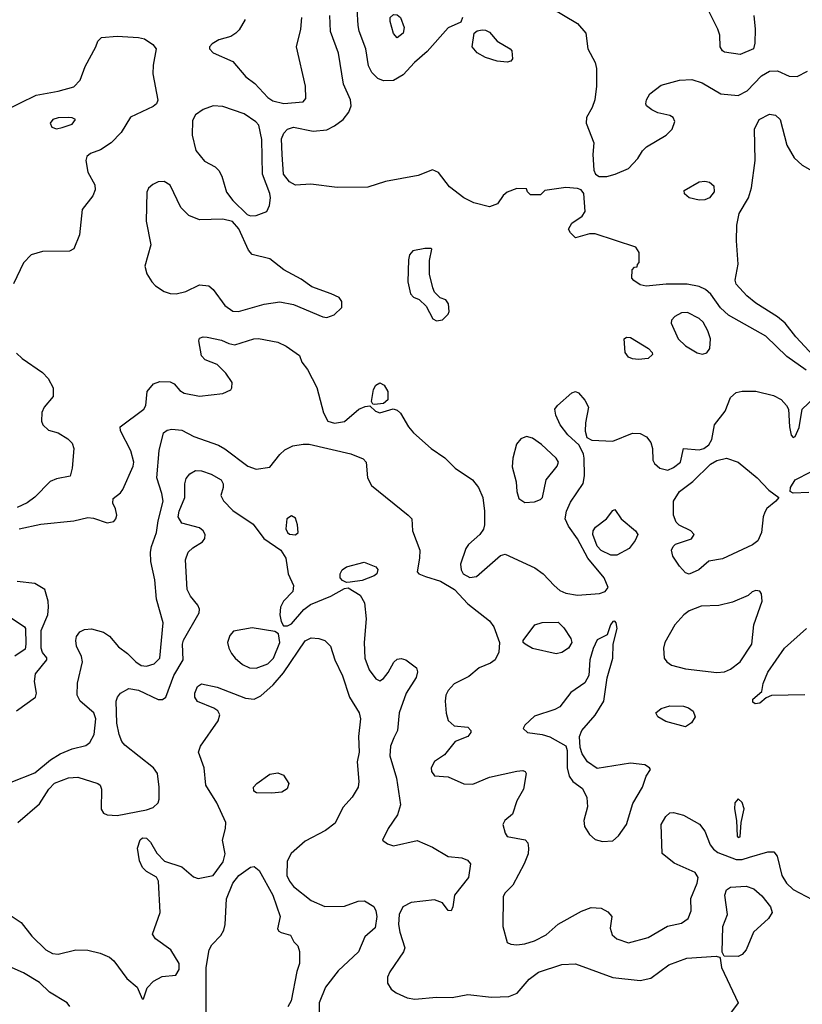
# Model space of a CAD drawing. Extents: x 1173079 to 1307053, y 522583 to 678478.
# Tile 200 of 256: x 1199448 to 1203442, y 610817 to 615844. Entities that reach past the tile are written whole.
import ezdxf

# ---------------------------------------------------------------- set-up
doc = ezdxf.new("R2010")
doc.units = 0

msp = doc.modelspace()

# ---------------------------------------------------------------- linework, layer by layer
at = {"layer": '0CON20XD'}
for points in [[(1201305, 615532.5), (1201275, 615544.4), (1201244.4, 615575), (1201228.1, 615608.1), (1201214, 615695), (1201180, 615785), (1201174.7, 615815), (1201164.5, 615985.5)], [(1201375, 615751.2), (1201355, 615773.3), (1201337.8, 615835), (1201338.6, 615855), (1201355, 615871.4), (1201375, 615868.9), (1201391.4, 615855), (1201410, 615805), (1201404, 615775), (1201375, 615751.2)], [(1202160.8, 615905), (1202293.8, 615823.8), (1202337.1, 615775), (1202347.3, 615695), (1202384.7, 615624.7), (1202392.1, 615595), (1202392.1, 615505), (1202382.5, 615435), (1202370, 615395), (1202341.1, 615345), (1202338.1, 615315), (1202378, 615215), (1202372.5, 615155), (1202378, 615075), (1202386.7, 615055), (1202405, 615043.8), (1202445, 615044)], [(1203194.3, 615865), (1203201.2, 615795), (1203200, 615725), (1203192.5, 615695), (1203125, 615666), (1203045, 615678.8), (1203033.8, 615685), (1203022, 615705), (1203020, 615765), (1203010.8, 615795), (1202961.1, 615895)], [(1200599.1, 615845), (1200567.7, 615792.3), (1200550.8, 615775), (1200525, 615758.1), (1200465, 615741.1), (1200429.5, 615720.5), (1200415.7, 615705), (1200415.7, 615695), (1200435.8, 615675), (1200535, 615630.6), (1200602.4, 615552.4), (1200648.1, 615518.1), (1200715, 615446), (1200739.1, 615429.1), (1200795.4, 615415.4)], [(1202265, 614806), (1202319.1, 614840.9), (1202334, 614865), (1202327, 614957), (1202313.8, 614975), (1202295, 614982.9), (1202235, 614986.7), (1202128.3, 614971.7), (1202105, 614950), (1202055, 614950), (1202040, 614965), (1202035, 614980), (1201985, 614982.5), (1201935, 614963.3), (1201915, 614946.2), (1201886.9, 614903.1), (1201845, 614888.6), (1201765, 614909.5), (1201714.1, 614934.1), (1201641.5, 614991.5), (1201584.7, 615064.7), (1201555, 615078.2), (1201481.8, 615048.2), (1201315, 615018.5), (1201225, 614988.2), (1201067.6, 614987.6), (1200934.2, 615004.2), (1200855, 615000), (1200825, 615015.5), (1200794.7, 615055), (1200786.7, 615155), (1200784.2, 615235), (1200795.7, 615264.3), (1200815, 615284.6), (1200845, 615294.6), (1200945, 615275.4), (1201015, 615282.1), (1201055, 615301.8), (1201098.6, 615335), (1201127.8, 615372.2), (1201140, 615405), (1201135.4, 615435), (1201100.8, 615515), (1201075, 615673.3), (1201033.4, 615783.4), (1201030.8, 615865)], [(1200795.4, 615415.4), (1200895, 615424.4), (1200907.7, 615442.3), (1200906.5, 615505), (1200859.7, 615705), (1200881.8, 615795), (1200887.1, 615855)], [(1201708.1, 615855), (1201698.9, 615831.1), (1201635, 615802.2), (1201527.8, 615682.2), (1201462.9, 615625), (1201405, 615562.9), (1201355, 615532.9), (1201305, 615532.5)], [(1201935, 615626.7), (1201885, 615633.1), (1201825, 615650.4), (1201783.1, 615675), (1201757.8, 615705), (1201766.7, 615775), (1201782.7, 615787.3), (1201807.3, 615792.7), (1201825, 615791.4), (1201845, 615780.6), (1201885.2, 615735.2), (1201951.2, 615695), (1201958.8, 615685), (1201962.5, 615645), (1201955, 615632.5), (1201935, 615626.7)], [(1199365, 615376.5), (1199532.1, 615457.9), (1199645, 615478.8), (1199725, 615500.8), (1199757.1, 615535), (1199782, 615605), (1199837.1, 615705), (1199846.2, 615735), (1199865, 615753.8), (1199945, 615760), (1200055, 615753.8), (1200085, 615745.5), (1200127.3, 615717.3), (1200144.4, 615695), (1200128.9, 615611.1), (1200128, 615568), (1200152.7, 615432.7), (1200145.7, 615415), (1200128.7, 615401.3), (1200013.8, 615346.2), (1199965, 615268), (1199914.5, 615215.5), (1199860.2, 615179.8), (1199809.8, 615160.2), (1199790.6, 615145), (1199785.6, 615125), (1199795.6, 615065), (1199831.5, 615001.5), (1199833.5, 614975), (1199820.5, 614945), (1199767.1, 614875), (1199752.5, 614745), (1199725, 614673.3), (1199701.7, 614661.7), (1199565, 614660.9), (1199505.9, 614644.1), (1199467.7, 614602.3), (1199415.7, 614495)], [(1202445, 615044), (1202487.5, 615055), (1202555, 615084.2), (1202602.5, 615135), (1202625.8, 615174.2), (1202645.8, 615194.2), (1202746.7, 615255), (1202777.5, 615285), (1202790.8, 615325), (1202782, 615345), (1202765, 615355.6), (1202705, 615369.2), (1202673, 615383), (1202646.7, 615405), (1202643.3, 615415), (1202646.2, 615435), (1202663.8, 615465), (1202720.9, 615509.1), (1202815.5, 615535.5), (1202878.2, 615538.2), (1202931.3, 615521.3), (1203025.6, 615465.6), (1203115, 615456.4), (1203159.9, 615480.1), (1203233.2, 615556.8), (1203275, 615582), (1203315, 615582.9), (1203375, 615555.5), (1203415, 615554.6), (1203467.9, 615582.1)], [(1200625, 614842.9), (1200655, 614844.4), (1200709.2, 614865), (1200722.5, 614895), (1200728, 614935), (1200725, 614956), (1200686.6, 615055), (1200683, 615233), (1200667.8, 615305), (1200652.9, 615322.9), (1200593.3, 615363.3), (1200485, 615401.2), (1200435, 615403.9), (1200384.8, 615385.2), (1200345, 615358.9), (1200329.8, 615330.2), (1200328, 615255), (1200346.6, 615176.6), (1200391.2, 615121.2), (1200445, 615092.5), (1200465, 615074.4), (1200480, 615045), (1200503.4, 614963.4), (1200535, 614920.8), (1200608.6, 614848.6), (1200625, 614842.9)], [(1199635, 615286.2), (1199665, 615294), (1199715, 615310), (1199732.5, 615335), (1199715, 615343.8), (1199695, 615344), (1199645, 615342.5), (1199617.5, 615335), (1199603.3, 615315), (1199612.5, 615295), (1199635, 615286.2)], [(1203609.3, 614009.3), (1203408.8, 614225), (1203354.5, 614295), (1203315, 614326.9), (1203205, 614396.5), (1203158.6, 614435), (1203103.9, 614493.9), (1203099.4, 614515), (1203113.7, 614596.3), (1203105.3, 614715), (1203107.3, 614795), (1203120, 614855), (1203167.3, 614935), (1203182.8, 614985), (1203201.4, 615125), (1203198, 615285), (1203222, 615335), (1203275, 615361.4), (1203305, 615357.1), (1203328.1, 615335), (1203363.6, 615203.6), (1203399.4, 615139.4), (1203441.1, 615101.1), (1203503.3, 615065)], [(1201015, 614324.4), (1201052.6, 614337.4), (1201092, 614375), (1201092.5, 614405), (1201077.5, 614425), (1201038, 614445), (1200939.6, 614479.6), (1200885, 614520), (1200796.7, 614566.7), (1200725, 614623.6), (1200635, 614645.6), (1200615, 614667.5), (1200566.2, 614776.2), (1200533.4, 614813.4), (1200485, 614825.3), (1200365, 614822), (1200310.9, 614845), (1200270, 614885), (1200215, 614998.8), (1200185, 615017.5), (1200155, 615015.8), (1200126.8, 615003.2), (1200105.7, 614984.3), (1200097, 614963), (1200092.5, 614815), (1200116.4, 614695), (1200085.8, 614585), (1200096.9, 614546.9), (1200121.4, 614505), (1200141.4, 614485), (1200185, 614457.1), (1200215, 614445.8), (1200245.9, 614444.1), (1200295, 614456.7), (1200365, 614490), (1200412.5, 614485), (1200435, 614466.7), (1200495.6, 614385), (1200535, 614356.5), (1200565, 614354.6), (1200695, 614391.5), (1200775, 614403.6), (1200845, 614389.1), (1200995, 614326.5), (1201015, 614324.4)], [(1202915, 614921.9), (1202864.4, 614934.4), (1202840, 614955), (1202838.3, 614971.7), (1202915, 615016), (1202945, 615020), (1202967.5, 615015), (1202990, 614995), (1202992, 614965), (1202968, 614935), (1202945, 614924.4), (1202915, 614921.9)], [(1203462, 614055), (1203362.9, 614125), (1203255, 614228.5), (1203064.7, 614334.7), (1203025, 614373.6), (1202975, 614443.2), (1202946.9, 614466.9), (1202915, 614482.4), (1202853.5, 614493.5), (1202746.6, 614493.4), (1202645, 614483.8), (1202615, 614490), (1202581.7, 614511.7), (1202572.5, 614525), (1202573, 614567), (1202585, 614580), (1202598.3, 614581.7), (1202600, 614595), (1202610, 614605), (1202610, 614655), (1202593, 614683), (1202385, 614751.1), (1202355, 614750.6), (1202285, 614730), (1202258, 614755), (1202249.2, 614775), (1202265, 614806)], [(1201575, 614306.2), (1201605, 614311.2), (1201635, 614340), (1201640, 614355), (1201637, 614393), (1201623, 614413), (1201593.9, 614423.9), (1201565, 614452.5), (1201556.7, 614475), (1201540, 614545), (1201540, 614615), (1201551.7, 614671.7), (1201546.7, 614676.7), (1201516.1, 614676.1), (1201455, 614664), (1201437, 614643), (1201432.5, 614617.5), (1201429.2, 614505), (1201442.5, 614445), (1201457, 614427), (1201486.1, 614416.1), (1201521.7, 614381.7), (1201556.1, 614316.1), (1201575, 614306.2)], [(1202933.1, 614136.9), (1202955, 614142.9), (1202969.5, 614165), (1202972.4, 614215), (1202960, 614255), (1202935, 614298.9), (1202915, 614318.9), (1202855, 614349.1), (1202825, 614348.2), (1202791.4, 614328.6), (1202775, 614310), (1202772.5, 614295), (1202807.5, 614215), (1202845, 614179.5), (1202905, 614143.5), (1202933.1, 614136.9)], [(1199445, 613243.8), (1199555, 613269.2), (1199725, 613285.4), (1199795, 613302.2), (1199825, 613299.4), (1199895, 613275.6), (1199928.3, 613281.7), (1199939.2, 613295), (1199944.2, 613315), (1199937.3, 613347.3), (1199923.3, 613375), (1199925, 613400), (1199961.7, 613428.3), (1199974.2, 613445.8), (1200026.2, 613563.8), (1200030, 613585), (1200015, 613642), (1199962, 613745), (1199961.2, 613765), (1200081.9, 613855), (1200091.9, 613875), (1200098.6, 613945), (1200130, 613985), (1200163.9, 613996.1), (1200215, 613995.6), (1200235.5, 613985.5), (1200265, 613950), (1200286.6, 613936.6), (1200365, 613922.5), (1200484.2, 613935.8), (1200525, 613953.8), (1200531.2, 613965), (1200531.7, 613991.7), (1200499.5, 614039.5), (1200455, 614083.3), (1200395, 614106.7), (1200375, 614127.5), (1200361.4, 614205), (1200365, 614218), (1200384.5, 614225.5), (1200405, 614222.5), (1200478.3, 614208.3), (1200515, 614190), (1200545, 614183.8), (1200642.5, 614215), (1200666.8, 614216.8), (1200765, 614197.5), (1200807, 614177), (1200875, 614130), (1200887.5, 614095), (1200917.4, 614057.4), (1200965, 613966), (1200997.6, 613837.6), (1201021.2, 613795), (1201055, 613784.4), (1201105, 613793.1), (1201178, 613855), (1201211.4, 613868.6), (1201235, 613872.5), (1201263.3, 613845), (1201285, 613836), (1201353.6, 613856.4), (1201375, 613851.2), (1201392, 613835), (1201431.5, 613765), (1201457.5, 613735), (1201547.8, 613655), (1201616.9, 613606.9), (1201670, 613555), (1201759.4, 613495), (1201790, 613455), (1201810.6, 613405), (1201820, 613335), (1201820, 613265), (1201815, 613242.5), (1201796.2, 613215), (1201738.8, 613165), (1201724.2, 613145), (1201698.2, 613065), (1201700, 613035), (1201711.2, 613015), (1201745, 612996.6), (1201779.1, 613000.9), (1201901.7, 613108.3), (1201925, 613114.4), (1202076.1, 613046.1), (1202119.5, 613015), (1202175.5, 612955), (1202205, 612930.4), (1202235, 612916), (1202295, 612905.2), (1202406.7, 612915), (1202436.2, 612925), (1202450.8, 612945), (1202430, 612995), (1202347, 613095), (1202295, 613193.8), (1202247.9, 613257.9), (1202231.6, 613295), (1202237.8, 613335), (1202259.4, 613380.6), (1202324.1, 613475.9), (1202330.9, 613515), (1202328.9, 613605), (1202325, 613626.2), (1202302.2, 613672.2), (1202244.5, 613725), (1202205.5, 613775), (1202184.4, 613825), (1202179.4, 613855), (1202191.9, 613875), (1202265, 613938.1), (1202285, 613945.8), (1202298.8, 613938.8), (1202331.9, 613901.9), (1202351.1, 613865), (1202335.3, 613785), (1202333.3, 613743.3), (1202341.7, 613711.7), (1202367.3, 613697.3), (1202475, 613692.9), (1202575, 613733.1), (1202615, 613732), (1202646.2, 613715), (1202668, 613685), (1202677.5, 613655), (1202679.2, 613595), (1202687.4, 613577.4), (1202715, 613554.4), (1202755, 613544.5), (1202785, 613557.3), (1202819.4, 613585), (1202835.9, 613654.1), (1202915, 613648), (1202939.4, 613655), (1202965, 613672.9), (1202979.6, 613700.4), (1202994, 613775), (1203048.2, 613845), (1203074.5, 613915.5), (1203105, 613940), (1203135, 613947.1), (1203205, 613946.9), (1203295, 613924.7), (1203333.1, 613905), (1203361.3, 613875), (1203371.3, 613855), (1203376.2, 613765), (1203385, 613723.3), (1203395, 613711.2), (1203405, 613716), (1203425, 613761.2), (1203440.9, 613855), (1203503.8, 613915)], [(1202605, 614109.5), (1202575, 614112.2), (1202555, 614121.4), (1202537.1, 614145), (1202533.3, 614215), (1202545, 614223.3), (1202565, 614222), (1202657.5, 614165), (1202675.7, 614145), (1202677.5, 614135), (1202655, 614114.5), (1202605, 614109.5)], [(1199431.2, 614141.2), (1199460, 614115), (1199565, 614043.3), (1199592.4, 614012.4), (1199618.6, 613965), (1199619.4, 613920.6), (1199573.3, 613865), (1199560.7, 613839.3), (1199560, 613795), (1199566.4, 613776.4), (1199595, 613748.8), (1199645, 613734), (1199693.4, 613703.4), (1199715, 613681.2), (1199724.4, 613655), (1199715.6, 613554.4), (1199705.9, 613514.1), (1199635, 613499.4), (1199603.3, 613486.7), (1199525, 613405.6), (1199486.7, 613376.7), (1199435, 613353.2)], [(1201259.3, 613879.3), (1201250.7, 613880.7), (1201243.9, 613893.9), (1201253.2, 613956.8), (1201265, 613978.1), (1201285, 613990), (1201307.4, 613977.4), (1201326.7, 613945), (1201326, 613904), (1201305, 613884), (1201259.3, 613879.3)], [(1199405, 611951.1), (1199525, 611999.3), (1199605, 612064.6), (1199655, 612095.4), (1199715, 612121.5), (1199785, 612138.5), (1199805, 612153.1), (1199827.3, 612195), (1199836.4, 612275), (1199825.9, 612305), (1199755.8, 612365), (1199741.9, 612395), (1199742.8, 612457.2), (1199767.7, 612565), (1199762.7, 612592.7), (1199738.2, 612645), (1199733.6, 612675), (1199738.6, 612695), (1199755, 612718), (1199779.4, 612730.6), (1199815, 612734.4), (1199875, 612717.1), (1199906.2, 612696.2), (1199951.4, 612641.4), (1199998.7, 612608.7), (1200040, 612565), (1200067.6, 612547.6), (1200095, 612544.1), (1200134, 612555), (1200163.6, 612585), (1200180.9, 612765), (1200146.9, 612885), (1200137.5, 612985), (1200117, 613077), (1200115.2, 613125), (1200120.2, 613155), (1200146.1, 613225), (1200154, 613286), (1200180, 613385), (1200174.1, 613425), (1200148, 613505), (1200158.9, 613645), (1200182.5, 613735), (1200201.3, 613748.7), (1200225, 613752.9)], [(1200225, 613752.9), (1200275, 613748.5), (1200336.4, 613716.4), (1200461.7, 613671.7), (1200495, 613653.1), (1200612.9, 613565), (1200655, 613549.6), (1200725, 613560), (1200775.4, 613624.6), (1200801.7, 613648.3), (1200842.1, 613667.9), (1200895, 613677.3), (1200925, 613676.2), (1201137.1, 613627.1), (1201201.2, 613601.2), (1201216.2, 613585), (1201222, 613505), (1201242.5, 613465), (1201430.8, 613315), (1201448.6, 613295), (1201452.9, 613235), (1201489.5, 613135), (1201488.9, 613095), (1201475.8, 613025), (1201485, 613014.4), (1201518.7, 613001.3), (1201595, 612977.1), (1201667.5, 612935), (1201735, 612861.5), (1201845.3, 612775.3), (1201866.7, 612745), (1201896, 612665), (1201892.5, 612615), (1201873.8, 612575), (1201851.3, 612558.7), (1201793.3, 612535), (1201739.7, 612490.3), (1201665, 612452.9), (1201635, 612419.2), (1201623.4, 612395), (1201618.7, 612365), (1201624.2, 612304.2), (1201635.3, 612265.3), (1201665, 612238.6), (1201735, 612232.5), (1201750, 612215), (1201750, 612205), (1201735, 612184.4), (1201670.7, 612159.3), (1201615, 612091.2), (1201565, 612056), (1201547.1, 612025), (1201549.2, 612005), (1201565, 611983.8), (1201635, 611978.6), (1201715, 611943.3), (1201760.3, 611940.3), (1201845, 611977.1), (1201985, 612007.5), (1202015, 612010), (1202027.5, 612005), (1202033.3, 611995), (1202018.1, 611915), (1201985.7, 611855), (1201962.7, 611787.3), (1201923.8, 611755), (1201914, 611735), (1201925, 611690), (1201935, 611673.3), (1202027, 611657), (1202041.7, 611641.7), (1202043.6, 611613.6), (1202042, 611585), (1202022.9, 611535), (1201964.6, 611425.4), (1201924.4, 611385), (1201915.6, 611365), (1201913.3, 611215), (1201935, 611133.3), (1201954, 611124), (1201985, 611120.8), (1202025.9, 611125.9), (1202075, 611141.1), (1202135, 611172.2), (1202195, 611226.9), (1202315, 611292.9), (1202365, 611310.8), (1202415, 611307.1), (1202448.8, 611288.8), (1202470, 611265), (1202461.2, 611205), (1202472.1, 611172.1), (1202495, 611152), (1202555, 611130.8), (1202655, 611158.6), (1202754.6, 611215.4), (1202825, 611231.4), (1202860, 611255), (1202874.4, 611295), (1202872.4, 611357.6), (1202905.7, 611435), (1202910.8, 611465), (1202895, 611490), (1202788, 611538), (1202726.4, 611586.4), (1202721.4, 611735), (1202745, 611776), (1202765, 611794), (1202785, 611795.7), (1202835, 611781.9), (1202916.7, 611736.7), (1202945, 611701.2), (1202971.8, 611631.8), (1202988.7, 611608.7), (1203011.4, 611591.4), (1203105, 611556.7), (1203135, 611556.7), (1203172.3, 611567.7), (1203265, 611595.7), (1203295.8, 611595.8), (1203312.9, 611572.9), (1203336.8, 611475), (1203361.5, 611435), (1203395, 611403.8), (1203492.1, 611352.1)], [(1202025, 613378.5), (1202075, 613382.5), (1202105, 613394.3), (1202115.6, 613405), (1202135.3, 613494.7), (1202191.2, 613565), (1202196.8, 613585), (1202185, 613605.5), (1202111.5, 613675), (1202065, 613706.8), (1202035, 613715.3), (1202005, 613703.9), (1201983.6, 613676.4), (1201963.8, 613606.2), (1201961.5, 613561.5), (1201981.8, 613485), (1201984.6, 613434.6), (1201995, 613400), (1202025, 613378.5)], [(1202865, 613013.8), (1202845, 613019.2), (1202814.8, 613054.8), (1202780.8, 613105), (1202774.5, 613135.5), (1202781.9, 613155), (1202794, 613166), (1202876.9, 613193.1), (1202890, 613215), (1202873.1, 613235), (1202813.5, 613263.5), (1202797.8, 613277.8), (1202784.7, 613315), (1202784, 613385), (1202815.5, 613434.5), (1202883.1, 613486.9), (1202973.8, 613575), (1203005, 613593.7), (1203055, 613605.3), (1203115, 613585.5), (1203211.5, 613505), (1203271.4, 613441.4), (1203322.5, 613405), (1203306.7, 613385), (1203261.1, 613348.9), (1203249.8, 613330.2), (1203241.5, 613305), (1203232.7, 613225), (1203215, 613182.9), (1203186.7, 613163.3), (1203035, 613091.1), (1202965, 613080), (1202914.4, 613035.6), (1202865, 613013.8)], [(1199438.5, 611745), (1199549.6, 611840.4), (1199596.2, 611915), (1199625, 611945.3), (1199696.6, 611973.4), (1199745, 611975.9), (1199846.2, 611945), (1199858, 611935), (1199865.8, 611915), (1199864.1, 611814.1), (1199875, 611792.5), (1199893.6, 611783.6), (1199945, 611781.4), (1200095, 611809.7), (1200128.4, 611821.6), (1200154.2, 611845), (1200160, 611865), (1200160, 611925), (1200151.4, 611995), (1200130.6, 612025), (1199985, 612140.6), (1199969.5, 612159.5), (1199954.7, 612194.7), (1199943.1, 612253.1), (1199940.3, 612365), (1199946.8, 612385), (1199963.1, 612405), (1200005, 612429.3), (1200055, 612421.5), (1200155, 612373.1), (1200176.6, 612373.4), (1200194.4, 612385), (1200234.3, 612495), (1200281.6, 612575), (1200278.2, 612655), (1200283.1, 612676.9), (1200364.4, 612815), (1200365.5, 612835), (1200357.5, 612855), (1200320.1, 612900.1), (1200303.3, 612935), (1200294.5, 613085.5), (1200307.1, 613125), (1200331.7, 613148.3), (1200381.2, 613178.8), (1200392.2, 613195), (1200394.5, 613215), (1200384.7, 613234.7), (1200365, 613248.9), (1200275, 613273.9), (1200256.5, 613305), (1200262.4, 613335), (1200290.5, 613405), (1200291.5, 613475), (1200298, 613502), (1200315.4, 613524.6), (1200345, 613541.8), (1200375, 613541.5), (1200425, 613523.8), (1200475.6, 613495), (1200485.5, 613475), (1200485.6, 613455), (1200474.3, 613415), (1200487.6, 613387.6), (1200535, 613338.5), (1200638.9, 613268.9), (1200694.5, 613195), (1200781.3, 613135), (1200805.3, 613095), (1200818.8, 613015), (1200845.6, 612955), (1200841.9, 612925), (1200794.6, 612875), (1200778.2, 612845), (1200775.4, 612805), (1200781.7, 612771.7), (1200795, 612748.8), (1200815, 612749.2), (1200835, 612759.4), (1200897.7, 612832.3), (1200932.2, 612857.8), (1201035, 612901.4), (1201105, 612940), (1201125, 612942.5), (1201185.5, 612905.5), (1201207.6, 612867.6), (1201215.4, 612784.6), (1201205.6, 612665), (1201209.6, 612585), (1201231.8, 612525), (1201265, 612479.2), (1201285, 612469.2), (1201305, 612480.8), (1201329.1, 612510.9), (1201357, 612563), (1201375, 612579.4), (1201395, 612582.2), (1201418.8, 612575), (1201473.3, 612535), (1201478, 612515), (1201470.8, 612485), (1201419.4, 612405), (1201384, 612305), (1201376, 612215), (1201357, 612177), (1201340, 612135), (1201337.3, 612085), (1201371.4, 611971.4), (1201391.8, 611835), (1201376.3, 611783.7), (1201328, 611715), (1201300, 611655), (1201325.7, 611635.7), (1201355.7, 611625.7), (1201476.1, 611653.9), (1201555, 611620), (1201635, 611572.2), (1201705, 611564.2), (1201732.3, 611552.3), (1201748.8, 611535), (1201737.5, 611465), (1201666, 611375), (1201658.8, 611315), (1201650, 611295), (1201635, 611296.7), (1201605.8, 611335.8), (1201565, 611350), (1201445, 611337.1), (1201402.5, 611315), (1201384.5, 611275), (1201381.5, 611225), (1201387.1, 611185), (1201412.5, 611105), (1201405.8, 611085), (1201336.4, 610983.6), (1201325.7, 610955), (1201325.7, 610925), (1201343.1, 610895), (1201369.2, 610875), (1201425, 610850), (1201463.9, 610843.9), (1201575, 610853.5), (1201655, 610852.3), (1201735, 610866.7), (1201855, 610853.2), (1201943.7, 610856.3), (1201986.4, 610873.6), (1202047.5, 610945), (1202095, 610980.8), (1202215, 611020.9), (1202285, 611023.8), (1202475, 610953.5), (1202615, 610938.9), (1202669.1, 610950.9), (1202761.2, 611018.8), (1202851.7, 611051.7), (1203002.5, 611062.5), (1203018.3, 611058.3), (1203021.7, 611051.7), (1203028.8, 611005), (1203114.2, 610825), (1203055.5, 610745)], [(1203475, 613430.6), (1203395, 613426.7), (1203380, 613435), (1203381.2, 613455), (1203406, 613495), (1203485, 613535.5)], [(1200855, 613214.4), (1200869.2, 613225), (1200865.6, 613265), (1200855, 613298.8), (1200835, 613311.4), (1200811.4, 613295), (1200806.9, 613245), (1200814.4, 613225), (1200825, 613218.1), (1200855, 613214.4)], [(1202465, 613110), (1202415, 613134.6), (1202395, 613156.5), (1202371.9, 613215), (1202374.7, 613235), (1202386.6, 613253.4), (1202443.1, 613295), (1202475, 613338.8), (1202485, 613343.3), (1202516.9, 613295), (1202590.8, 613235), (1202602.9, 613215), (1202589.4, 613185), (1202558.1, 613145), (1202495, 613110.7), (1202465, 613110)], [(1201115, 612970), (1201095, 612980), (1201082.5, 612995), (1201083.3, 613015), (1201093.3, 613035), (1201115, 613050), (1201205, 613073.8), (1201265, 613051.2), (1201275, 613037.5), (1201271.2, 613015), (1201257.5, 613005), (1201195, 612981.2), (1201135, 612972.5), (1201115, 612970)], [(1199431.5, 612315), (1199528.1, 612385), (1199533.1, 612405), (1199524.2, 612465.8), (1199528.8, 612505), (1199586.7, 612575), (1199585.9, 612585.9), (1199563.9, 612613.9), (1199556.7, 612635), (1199556.7, 612725), (1199590.8, 612805), (1199595.6, 612845), (1199593.1, 612875), (1199575.8, 612935), (1199525, 612965.5), (1199434.4, 612975.6)], [(1203005, 612510.5), (1203045, 612514.5), (1203075, 612528.9), (1203125, 612565.6), (1203184.4, 612655), (1203194.4, 612755), (1203236.2, 612875), (1203233, 612913), (1203225, 612926.7), (1203205, 612930), (1203186.4, 612923.6), (1203165.8, 612904.2), (1203085, 612870), (1203016.1, 612853.9), (1202925, 612849.6), (1202864.8, 612825.2), (1202837.5, 612805), (1202791.8, 612755), (1202739.4, 612665), (1202733.1, 612635), (1202736.9, 612585), (1202750, 612565), (1202775, 612548.5), (1202845, 612529.7), (1203005, 612510.5)], [(1199395, 612797.8), (1199472.5, 612745), (1199477.5, 612735), (1199480, 612655), (1199475, 612630), (1199423.3, 612595)], [(1202421.7, 611648.3), (1202475, 611651.4), (1202502.9, 611677.1), (1202544.5, 611735), (1202577.2, 611842.8), (1202625.8, 611925), (1202645, 611982.5), (1202666.7, 612015), (1202662.5, 612025), (1202638.8, 612038.8), (1202565, 612048.9), (1202395, 612021.4), (1202344.7, 612054.7), (1202318.1, 612095), (1202307.6, 612127.6), (1202304, 612185), (1202317.1, 612215), (1202385, 612293.1), (1202428.4, 612365), (1202446.3, 612483.7), (1202475.6, 612585), (1202476.2, 612655), (1202496.9, 612735), (1202491.2, 612765), (1202485, 612773.3), (1202475, 612771.2), (1202462.9, 612755), (1202446.1, 612703.9), (1202395, 612678.1), (1202375, 612633.3), (1202357.9, 612575), (1202351.5, 612495), (1202331.5, 612458.5), (1202260.6, 612409.4), (1202204.3, 612335), (1202178.7, 612321.3), (1202075, 612288), (1202025, 612242.5), (1202016.7, 612225), (1202040, 612205), (1202115, 612194.4), (1202152.8, 612182.8), (1202235.8, 612135.8), (1202242.3, 612112.3), (1202241.2, 612025), (1202252.2, 611982.2), (1202270, 611955), (1202319.6, 611919.6), (1202342.2, 611872.2), (1202345.4, 611825), (1202326.8, 611755), (1202330, 611725), (1202355, 611683.1), (1202385, 611657.8), (1202421.7, 611648.3)], [(1202185, 612606.9), (1202065, 612634.4), (1202026.7, 612655), (1202016.7, 612665), (1202016.7, 612675), (1202076.7, 612755), (1202115, 612766.9), (1202195, 612767.3), (1202225, 612738.6), (1202260, 612685), (1202265.4, 612665), (1202248.5, 612635), (1202215, 612613.1), (1202185, 612606.9)], [(1200655, 612533.5), (1200715, 612554.7), (1200743.4, 612585), (1200774.6, 612664.6), (1200769.1, 612709.1), (1200750.3, 612720.3), (1200635, 612738.7), (1200538.5, 612721.5), (1200519.5, 612700.5), (1200508.2, 612665), (1200514.6, 612635), (1200528.9, 612608.9), (1200546.7, 612585), (1200585, 612551.8), (1200621.2, 612535), (1200655, 612533.5)], [(1203455, 612396.9), (1203285, 612392.9), (1203257.7, 612382.3), (1203225, 612353.8), (1203200.7, 612350.7), (1203189.3, 612359.3), (1203188.8, 612375), (1203235.8, 612414.2), (1203241.8, 612455), (1203266.4, 612513.6), (1203350.5, 612635), (1203463.3, 612735)], [(1199393.8, 611275), (1199454.6, 611234.6), (1199510, 611165), (1199581.4, 611095), (1199616, 611076), (1199645, 611072.3), (1199735, 611094.5), (1199795, 611093.5), (1199858.8, 611078.8), (1199906.8, 611056.8), (1199928.2, 611038.2), (1199995, 610948.6), (1200048, 610905), (1200072.5, 610845), (1200080, 610845), (1200098.7, 610901.3), (1200130, 610935), (1200175, 610959.1), (1200244.2, 610965.8), (1200262.5, 610995), (1200261.4, 611025), (1200220, 611095), (1200140.9, 611150.9), (1200126, 611175), (1200164.5, 611285), (1200155.9, 611445.9), (1200145.9, 611465.9), (1200095, 611495.8), (1200075, 611515.8), (1200059.5, 611549.5), (1200049.2, 611615), (1200062.9, 611657.1), (1200075, 611666.5), (1200095, 611665.6), (1200115.3, 611645.3), (1200148.5, 611588.5), (1200187.3, 611547.3), (1200275, 611519.2), (1200335, 611468.1), (1200358.9, 611458.9), (1200435, 611474.5), (1200486.2, 611545), (1200496.5, 611585), (1200483.3, 611655), (1200498.8, 611715), (1200499.2, 611745), (1200453.9, 611845), (1200397.3, 611935), (1200390, 612025), (1200360.8, 612105), (1200371.4, 612135), (1200460.8, 612265), (1200470, 612295), (1200458.8, 612315), (1200438.6, 612328.6), (1200355, 612363.5), (1200340.9, 612385), (1200341.2, 612405), (1200355, 612440), (1200375, 612452.5), (1200455, 612435.5), (1200600.8, 612379.2), (1200645, 612374.4), (1200678.1, 612391.9), (1200741.7, 612448.3), (1200795, 612509.2), (1200905, 612672.9), (1200935, 612687.9), (1200973.8, 612683.8), (1201005, 612674.4), (1201033.3, 612645), (1201056.2, 612575), (1201094.7, 612494.7), (1201131.2, 612385), (1201180.7, 612305), (1201186.6, 612275), (1201177.1, 612185), (1201179.5, 612105), (1201170.5, 612055), (1201177.8, 611955), (1201174.4, 611925), (1201145, 611874.2), (1201097.4, 611822.6), (1201057.6, 611742.4), (1201008, 611705), (1200905, 611650), (1200832.8, 611587.2), (1200812.4, 611547.6), (1200811.6, 611475), (1200824, 611445), (1200845, 611418.2), (1200935, 611347.1), (1201005, 611317.1), (1201105, 611318.2), (1201175, 611343.5), (1201206.7, 611345), (1201255, 611316), (1201265.5, 611295), (1201270, 611265), (1201262.7, 611207.3), (1201209.3, 611160.7), (1201176.7, 611085), (1201072.8, 610987.2), (1201008.4, 610905), (1200976.7, 610825), (1200976.2, 610755)], [(1202845, 612234.4), (1202745, 612260.5), (1202704, 612285), (1202694, 612305), (1202722, 612328), (1202765, 612340.5), (1202835, 612340), (1202861.1, 612331.1), (1202885, 612314.2), (1202894.4, 612285), (1202876.3, 612253.7), (1202845, 612234.4)], [(1200735, 611894.6), (1200656, 611896), (1200643.3, 611905), (1200641.2, 611925), (1200658, 611945), (1200725, 611991.4), (1200765, 611998), (1200795, 611986.2), (1200820.8, 611945), (1200813.2, 611916.8), (1200785, 611899.4), (1200735, 611894.6)], [(1203115, 611668), (1203125, 611671.2), (1203130, 611745), (1203144.2, 611815), (1203135, 611846.7), (1203115, 611866.2), (1203098, 611845), (1203095.8, 611815), (1203105.8, 611755), (1203109.2, 611675), (1203115, 611668)], [(1200399.5, 610755), (1200399.6, 611005), (1200414.2, 611095), (1200428.7, 611121.3), (1200475, 611169.1), (1200489.3, 611195), (1200495.9, 611225), (1200502.7, 611355), (1200535.4, 611435), (1200566.7, 611475), (1200625, 611516.4), (1200645, 611521.1), (1200670.2, 611500.2), (1200740.4, 611375), (1200777.1, 611265), (1200763, 611203), (1200770, 611190), (1200783, 611183), (1200829.3, 611169.3), (1200846.4, 611136.4), (1200866.7, 611115), (1200876.1, 611086.1), (1200876.2, 611025), (1200862, 610985), (1200832.7, 610835), (1200815.9, 610804.1)], [(1203115, 611061.4), (1203042.5, 611062.5), (1203033.3, 611083.3), (1203035.5, 611214.5), (1203059.2, 611275), (1203045.7, 611375), (1203055, 611401.2), (1203075, 611415.8), (1203155, 611419.4), (1203195, 611406.9), (1203235, 611371.4), (1203278.9, 611315), (1203288.1, 611285), (1203270, 611255), (1203192.9, 611185), (1203155.4, 611094.6), (1203135, 611070.8), (1203115, 611061.4)], [(1199704.4, 610805), (1199690, 610825), (1199599.7, 610879.7), (1199548.5, 610928.5), (1199467.6, 610977.6), (1199395, 611010.5)]]:
    msp.add_lwpolyline(points, dxfattribs=at)

doc.saveas('drawing.dxf')
